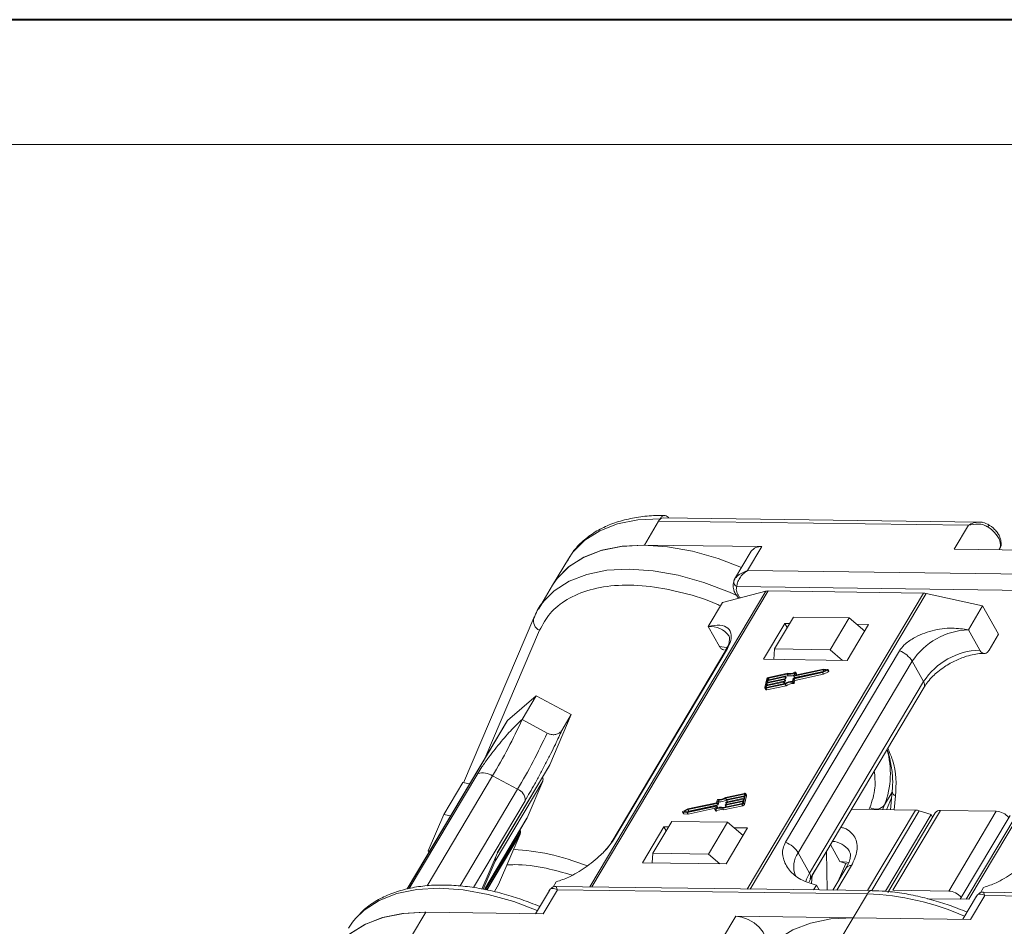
# Model space of a CAD drawing. Header units: millimetres. Extents: x 3199 to 4123, y -210 to 442.
# Tile 26 of 39: x 3558 to 3644, y 362 to 442. Entities that reach past the tile are written whole.
import ezdxf

# ---------------------------------------------------------------- set-up
doc = ezdxf.new("R2010")
doc.units = ezdxf.units.MM

msp = doc.modelspace()

# ---------------------------------------------------------------- linework, layer by layer
at = {"color": 7, "lineweight": 40}
msp.add_line((4121.72, 441.704), (3199.48, 441.704), dxfattribs=at)
at = {"color": 7, "lineweight": 13}
msp.add_line((4110.741, 430.725), (3254.376, 430.725), dxfattribs=at)
at = {"color": 7, "linetype": 'Continuous', "lineweight": 15}
for p, q in [((3612.848, 395.512), (3614.101, 397.617)), ((3614.101, 397.617), (3614.226, 397.827)), ((3614.101, 397.617), (3641.337, 397.257)), ((3642.274, 397.538), (3614.513, 397.904)), ((3641.337, 397.257), (3640.084, 395.153)), ((3623.167, 395.376), (3612.848, 395.512)), ((3622.246, 394.974), (3620.784, 392.517)), ((3621.914, 393.271), (3623.167, 395.376)), ((3640.084, 395.153), (3650.403, 395.017)), ((3644.026, 395.101), (3644.062, 395.16)), ((3606.169, 394.309), (3604.791, 391.994)), ((3649.15, 392.912), (3621.914, 393.271)), ((3604.791, 391.994), (3603.538, 389.889)), ((3620.805, 392.551), (3620.707, 392.303)), ((3623.523, 391.457), (3608.051, 365.462)), ((3608.237, 365.46), (3623.723, 391.479)), ((3619.722, 390.471), (3623.523, 391.457)), ((3649.131, 391.498), (3620.983, 391.869)), ((3637.384, 391.299), (3621.897, 365.28)), ((3622.141, 365.276), (3637.612, 391.271)), ((3623.723, 391.479), (3637.384, 391.299)), ((3637.612, 391.271), (3642.581, 390.17)), ((3618.469, 388.366), (3619.722, 390.471)), ((3642.581, 390.17), (3641.329, 388.065)), ((3642.581, 390.17), (3643.977, 387.676)), ((3603.145, 389.117), (3596.944, 374.621)), ((3603.145, 389.117), (3603.185, 389.196)), ((3625.209, 388.631), (3623.33, 385.474)), ((3625.951, 389.187), (3624.281, 386.381)), ((3625.617, 388.626), (3625.209, 388.631)), ((3625.209, 388.631), (3625.409, 388.275)), ((3630.85, 389.123), (3625.951, 389.187)), ((3629.18, 386.316), (3630.85, 389.123)), ((3630.678, 385.377), (3632.557, 388.534)), ((3630.85, 389.123), (3632.213, 387.957)), ((3632.557, 388.534), (3631.522, 388.548)), ((3603.647, 388.022), (3598.83, 376.763)), ((3618.469, 388.366), (3619.467, 386.585)), ((3642.326, 386.284), (3641.329, 388.065)), ((3643.142, 386.273), (3643.977, 387.676)), ((3620, 386.268), (3609.978, 369.429)), ((3610.13, 369.591), (3620.152, 386.43)), ((3624.281, 386.381), (3624.226, 385.462)), ((3629.18, 386.316), (3624.281, 386.381)), ((3635.274, 386.23), (3625.252, 369.392)), ((3630.272, 385.382), (3629.18, 386.316)), ((3623.33, 385.474), (3630.678, 385.377)), ((3626.37, 368.463), (3636.393, 385.301)), ((3637.39, 383.52), (3636.393, 385.301)), ((3625.446, 384.246), (3623.765, 383.884)), ((3625.947, 383.812), (3628.501, 384.362)), ((3625.975, 384.014), (3626.034, 384.259)), ((3628.547, 384.552), (3625.992, 384.003)), ((3625.995, 383.763), (3628.504, 384.302)), ((3626.072, 383.86), (3628.575, 384.398)), ((3626.13, 384.325), (3626.075, 384.095)), ((3628.58, 384.619), (3626.092, 384.084)), ((3626.208, 384.196), (3626.129, 384.338)), ((3626.13, 384.325), (3626.21, 384.182)), ((3628.501, 384.362), (3628.824, 384.521)), ((3628.504, 384.302), (3628.942, 384.519)), ((3628.583, 384.159), (3628.504, 384.302)), ((3628.824, 384.521), (3628.547, 384.552)), ((3628.621, 384.42), (3628.547, 384.552)), ((3628.956, 384.577), (3628.58, 384.619)), ((3628.583, 384.159), (3629.021, 384.376)), ((3628.942, 384.519), (3629.021, 384.376)), ((3629.053, 384.425), (3628.973, 384.567)), ((3623.615, 383.762), (3623.432, 383.002)), ((3625.085, 383.477), (3623.547, 383.147)), ((3623.552, 382.997), (3625.207, 383.353)), ((3623.563, 383.21), (3625.1, 383.54)), ((3623.601, 383.368), (3623.563, 383.21)), ((3625.138, 383.699), (3623.601, 383.368)), ((3623.676, 383.234), (3623.601, 383.368)), ((3623.616, 383.432), (3625.153, 383.762)), ((3623.654, 383.59), (3623.616, 383.432)), ((3625.191, 383.92), (3623.654, 383.59)), ((3623.729, 383.456), (3623.654, 383.59)), ((3623.669, 383.653), (3625.206, 383.984)), ((3623.699, 383.78), (3623.669, 383.653)), ((3623.76, 383.673), (3623.699, 383.78)), ((3625.405, 384.177), (3623.749, 383.821)), ((3623.749, 383.821), (3623.825, 383.687)), ((3625.16, 383.343), (3625.085, 383.477)), ((3625.117, 383.529), (3625.11, 383.497)), ((3625.189, 383.355), (3625.11, 383.497)), ((3625.196, 383.393), (3625.116, 383.536)), ((3625.117, 383.535), (3625.217, 383.556)), ((3625.197, 383.386), (3625.117, 383.529)), ((3625.217, 383.556), (3625.138, 383.699)), ((3625.17, 383.751), (3625.163, 383.719)), ((3625.242, 383.577), (3625.163, 383.719)), ((3625.17, 383.756), (3625.271, 383.778)), ((3625.249, 383.615), (3625.17, 383.758)), ((3625.25, 383.608), (3625.17, 383.751)), ((3625.189, 383.355), (3625.197, 383.386)), ((3625.271, 383.778), (3625.191, 383.92)), ((3625.223, 383.972), (3625.216, 383.941)), ((3625.296, 383.798), (3625.216, 383.941)), ((3625.303, 383.837), (3625.223, 383.979)), ((3625.303, 383.83), (3625.223, 383.972)), ((3625.224, 383.978), (3625.484, 384.034)), ((3625.242, 383.577), (3625.25, 383.608)), ((3625.296, 383.798), (3625.303, 383.83)), ((3625.484, 384.034), (3625.405, 384.177)), ((3625.863, 383.547), (3625.922, 383.792)), ((3625.869, 383.476), (3625.949, 383.334)), ((3625.936, 383.518), (3625.995, 383.763)), ((3626.016, 383.375), (3625.936, 383.518)), ((3625.976, 384.007), (3626.056, 383.864)), ((3626.072, 383.86), (3625.992, 384.003)), ((3626.075, 383.62), (3625.995, 383.763)), ((3626.016, 383.375), (3626.075, 383.62)), ((3626.075, 383.62), (3628.583, 384.159)), ((3626.081, 384.084), (3626.075, 384.095)), ((3626.191, 384.105), (3626.21, 384.182)), ((3637.39, 383.52), (3627.368, 366.682)), ((3623.437, 382.96), (3623.516, 382.818)), ((3623.547, 383.147), (3623.517, 383.02)), ((3623.517, 383.02), (3623.53, 382.998)), ((3623.537, 382.934), (3625.218, 383.295)), ((3623.616, 382.791), (3623.537, 382.934)), ((3623.623, 383.012), (3623.547, 383.147)), ((3623.616, 382.791), (3625.298, 383.153)), ((3625.298, 383.153), (3625.218, 383.295)), ((3627.411, 366.181), (3637.433, 383.02)), ((3600.835, 380.096), (3603.35, 382.273)), ((3603.35, 382.273), (3602.097, 380.168)), ((3603.35, 382.273), (3606.428, 380.621)), ((3600.764, 380.012), (3592.004, 365.295)), ((3592.028, 365.299), (3600.835, 380.096)), ((3604.296, 378.989), (3602.097, 380.168)), ((3606.428, 380.621), (3604.531, 376.186)), ((3605.593, 379.218), (3606.428, 380.621)), ((3599.928, 368.447), (3604.51, 376.146)), ((3604.531, 376.186), (3599.937, 368.468)), ((3598.208, 375.441), (3592.188, 365.327)), ((3593.76, 365.559), (3599.513, 375.226)), ((3601.712, 374.046), (3599.513, 375.226)), ((3599.74, 367.732), (3603.915, 374.748)), ((3603.915, 374.748), (3602.545, 371.544)), ((3595.215, 371.826), (3596.885, 374.632)), ((3601.712, 374.046), (3596.657, 365.553)), ((3596.885, 374.632), (3597.496, 374.521)), ((3634.639, 373.876), (3634.472, 372.242)), ((3597.821, 365.409), (3602.363, 373.04)), ((3619.249, 373.104), (3619.19, 372.859)), ((3619.322, 373.074), (3619.264, 372.83)), ((3619.402, 372.932), (3619.322, 373.074)), ((3621.649, 373.688), (3619.967, 373.326)), ((3621.634, 373.624), (3619.978, 373.269)), ((3620.058, 373.126), (3619.978, 373.269)), ((3621.516, 372.968), (3619.979, 372.638)), ((3619.995, 372.701), (3621.532, 373.032)), ((3621.57, 373.19), (3620.033, 372.86)), ((3620.048, 372.923), (3621.585, 373.253)), ((3620.058, 373.126), (3620.079, 373.131)), ((3620.068, 373.093), (3620.076, 373.124)), ((3620.069, 373.086), (3620.148, 372.945)), ((3621.623, 373.412), (3620.086, 373.081)), ((3620.161, 372.947), (3620.086, 373.081)), ((3620.101, 373.145), (3621.638, 373.475)), ((3621.486, 372.842), (3621.516, 372.968)), ((3621.532, 373.032), (3621.57, 373.19)), ((3621.571, 372.86), (3621.753, 373.62)), ((3621.585, 373.253), (3621.623, 373.412)), ((3621.662, 373.574), (3621.634, 373.624)), ((3621.638, 373.475), (3621.668, 373.602)), ((3621.651, 372.717), (3621.833, 373.478)), ((3621.829, 373.519), (3621.749, 373.662)), ((3621.753, 373.62), (3621.833, 373.478)), ((3633.966, 372.681), (3634.631, 373.799)), ((3634.579, 373.291), (3634.133, 372.247)), ((3634.928, 373.474), (3634.801, 372.238)), ((3616.682, 372.32), (3616.244, 372.103)), ((3616.684, 372.26), (3616.362, 372.101)), ((3616.362, 372.101), (3616.638, 372.07)), ((3616.606, 372.003), (3619.093, 372.538)), ((3616.638, 372.07), (3619.193, 372.619)), ((3619.19, 372.859), (3616.682, 372.32)), ((3619.239, 372.809), (3616.684, 372.26)), ((3616.764, 372.118), (3616.684, 372.26)), ((3616.686, 371.86), (3619.074, 372.374)), ((3616.69, 372.081), (3616.764, 372.118)), ((3616.764, 372.118), (3619.318, 372.667)), ((3619.055, 372.297), (3619.11, 372.526)), ((3619.057, 372.283), (3619.137, 372.141)), ((3619.107, 372.512), (3619.093, 372.538)), ((3619.189, 372.139), (3619.109, 372.281)), ((3619.21, 372.608), (3619.152, 372.363)), ((3619.289, 372.472), (3619.21, 372.615)), ((3619.29, 372.465), (3619.21, 372.608)), ((3619.318, 372.667), (3619.239, 372.809)), ((3619.343, 372.687), (3619.264, 372.83)), ((3619.278, 372.413), (3619.29, 372.465)), ((3619.343, 372.687), (3619.402, 372.932)), ((3619.739, 372.376), (3621.421, 372.737)), ((3619.819, 372.233), (3619.739, 372.376)), ((3619.781, 372.445), (3621.436, 372.801)), ((3619.819, 372.233), (3621.501, 372.595)), ((3619.962, 372.649), (3619.97, 372.681)), ((3619.963, 372.642), (3620.042, 372.501)), ((3620.054, 372.504), (3619.979, 372.638)), ((3620.015, 372.871), (3620.023, 372.903)), ((3620.016, 372.864), (3620.095, 372.723)), ((3620.108, 372.726), (3620.033, 372.86)), ((3621.421, 372.737), (3621.501, 372.595)), ((3621.651, 372.717), (3621.571, 372.86)), ((3631.045, 372.287), (3636.676, 372.213)), ((3636.676, 372.213), (3632.466, 365.14)), ((3632.59, 372.267), (3632.669, 372.452)), ((3632.827, 365.135), (3637.007, 372.158)), ((3633.782, 372.251), (3633.966, 372.681)), ((3634.698, 365.168), (3638.874, 372.184)), ((3638.053, 371.841), (3637.007, 372.158)), ((3638.874, 372.184), (3643.772, 372.12)), ((3643.772, 372.12), (3639.596, 365.104)), ((3595.215, 371.826), (3593.844, 368.622)), ((3595.825, 371.714), (3595.215, 371.826)), ((3602.545, 371.544), (3598.789, 365.234)), ((3598.792, 365.234), (3602.525, 371.504)), ((3602.525, 371.504), (3602.545, 371.544)), ((3615.261, 371.226), (3613.591, 368.42)), ((3615.261, 371.226), (3620.16, 371.161)), ((3616.212, 372.054), (3616.292, 371.912)), ((3616.23, 372.045), (3616.606, 372.003)), ((3616.31, 371.902), (3616.23, 372.045)), ((3616.31, 371.902), (3616.686, 371.86)), ((3616.686, 371.86), (3616.606, 372.003)), ((3638.053, 371.841), (3634.028, 365.079)), ((3638.414, 371.983), (3634.238, 364.967)), ((3638.187, 371.602), (3638.053, 371.841)), ((3640.608, 364.383), (3644.992, 371.75)), ((3645.696, 372.044), (3641.132, 364.376)), ((3641.377, 364.373), (3645.971, 372.091)), ((3601.952, 370.338), (3601.925, 370.496)), ((3614.561, 370.74), (3612.682, 367.583)), ((3614.969, 370.735), (3614.561, 370.74)), ((3614.561, 370.74), (3614.76, 370.384)), ((3618.489, 368.355), (3620.16, 371.161)), ((3620.029, 367.486), (3621.908, 370.643)), ((3620.16, 371.161), (3621.523, 369.996)), ((3621.908, 370.643), (3620.748, 370.659)), ((3601.952, 370.338), (3598.9, 365.211)), ((3599.004, 365.19), (3601.93, 370.106)), ((3601.93, 370.106), (3600.032, 365.671)), ((3629.203, 369.193), (3630.037, 367.704)), ((3593.844, 368.622), (3593.932, 368.533)), ((3599.937, 368.468), (3598.573, 365.279)), ((3613.54, 367.572), (3613.591, 368.42)), ((3613.591, 368.42), (3618.489, 368.355)), ((3619.497, 367.493), (3618.489, 368.355)), ((3626.37, 368.463), (3627.368, 366.682)), ((3627.602, 366.485), (3628.854, 368.59)), ((3628.847, 368.594), (3628.854, 368.59)), ((3628.854, 368.59), (3628.913, 365.187)), ((3598.681, 365.256), (3599.74, 367.732)), ((3612.682, 367.583), (3620.029, 367.486)), ((3630.592, 367.137), (3629.428, 365.18)), ((3629.766, 365.176), (3631.052, 367.338)), ((3629.893, 365.962), (3630.558, 367.518)), ((3630.037, 367.704), (3630.745, 367.451)), ((3627.549, 365.77), (3627.602, 366.485)), ((3627.602, 366.485), (3627.594, 366.489)), ((3600.032, 365.671), (3599.666, 365.055)), ((3603.958, 363.102), (3605.211, 365.207)), ((3604.826, 365.443), (3605.106, 365.915)), ((3632.858, 365.135), (3605.097, 365.501)), ((3605.211, 365.207), (3632.446, 364.848)), ((3627.721, 365.203), (3627.966, 365.613)), ((3627.966, 365.613), (3628.199, 365.196)), ((3642.38, 364.948), (3642.661, 365.42)), ((3604.499, 365.157), (3603.281, 363.111)), ((3632.446, 364.848), (3631.194, 362.743)), ((3639.596, 365.104), (3634.698, 365.168)), ((3637.736, 364.421), (3641.377, 364.373)), ((3642.054, 364.662), (3640.836, 362.616)), ((3641.512, 362.607), (3642.765, 364.712)), ((3670.413, 364.64), (3642.652, 365.006)), ((3642.765, 364.712), (3670.001, 364.352)), ((3592.386, 361.133), (3593.639, 363.238)), ((3593.639, 363.238), (3603.958, 363.102)), ((3620.875, 362.879), (3619.622, 360.774)), ((3631.194, 362.743), (3620.875, 362.879)), ((3629.941, 360.638), (3631.194, 362.743)), ((3631.194, 362.743), (3641.512, 362.607))]:
    msp.add_line(p, q, dxfattribs=at)
at = {"color": 7, "linetype": 'Continuous', "lineweight": 15, "flags": 128}
for points in [[(3614.226, 397.827), (3612.264, 397.727), (3610.484, 397.375), (3608.922, 396.779), (3607.61, 395.95), (3606.575, 394.905), (3606.169, 394.309)], [(3643.124, 397.305), (3643.126, 397.305), (3643.127, 397.303)], [(3644.062, 395.16), (3644.113, 395.265), (3644.16, 395.503), (3644.133, 395.768), (3644.034, 396.05), (3643.865, 396.338), (3643.635, 396.619), (3643.352, 396.882), (3643.029, 397.117)], [(3621.4, 393.552), (3619.328, 394.336), (3617.072, 394.973), (3614.871, 395.368), (3612.771, 395.513), (3610.815, 395.403), (3609.043, 395.042), (3607.49, 394.436), (3606.188, 393.599), (3605.164, 392.546), (3604.791, 391.994)], [(3612.848, 395.512), (3610.886, 395.412), (3609.106, 395.06), (3607.544, 394.463), (3606.232, 393.634), (3605.197, 392.59), (3604.791, 391.994)], [(3621.025, 391.057), (3620.343, 391.363), (3618.076, 392.231), (3615.819, 392.869), (3613.618, 393.264), (3611.518, 393.408), (3609.562, 393.298), (3607.79, 392.937), (3606.237, 392.331), (3604.935, 391.494), (3604.042, 390.607)], [(3604.042, 390.607), (3603.911, 390.442), (3603.538, 389.889)], [(3620.135, 386.509), (3620.072, 386.523), (3619.467, 386.585)], [(3620.152, 386.43), (3620.064, 386.353), (3620, 386.268)], [(3626.076, 384.34), (3626.087, 384.345), (3626.098, 384.348), (3626.108, 384.348), (3626.117, 384.347), (3626.124, 384.344), (3626.128, 384.339), (3626.131, 384.332), (3626.13, 384.325)], [(3628.956, 384.577), (3628.965, 384.574), (3628.972, 384.569), (3628.975, 384.562), (3628.974, 384.553), (3628.97, 384.544), (3628.963, 384.534), (3628.953, 384.526), (3628.942, 384.519)], [(3629.021, 384.376), (3629.033, 384.383), (3629.043, 384.392), (3629.05, 384.401), (3629.054, 384.411), (3629.055, 384.42), (3629.053, 384.425)], [(3625.1, 383.54), (3625.104, 383.541), (3625.108, 383.541), (3625.111, 383.54), (3625.114, 383.539), (3625.116, 383.537), (3625.117, 383.535), (3625.117, 383.532), (3625.117, 383.529)], [(3625.153, 383.762), (3625.157, 383.763), (3625.161, 383.763), (3625.164, 383.762), (3625.167, 383.761), (3625.169, 383.759), (3625.17, 383.756), (3625.171, 383.754), (3625.17, 383.751)], [(3625.186, 383.349), (3625.188, 383.352), (3625.189, 383.355)], [(3625.206, 383.984), (3625.21, 383.984), (3625.214, 383.984), (3625.217, 383.984), (3625.22, 383.982), (3625.222, 383.98), (3625.223, 383.978), (3625.224, 383.975), (3625.223, 383.972)], [(3625.992, 384.003), (3625.988, 384.002), (3625.985, 384.002), (3625.981, 384.003), (3625.979, 384.004), (3625.977, 384.006), (3625.975, 384.008), (3625.975, 384.011), (3625.975, 384.014)], [(3626.075, 384.095), (3626.075, 384.092), (3626.075, 384.09), (3626.077, 384.087), (3626.079, 384.086), (3626.081, 384.084), (3626.085, 384.084), (3626.088, 384.084), (3626.092, 384.084)], [(3626.21, 384.182), (3626.21, 384.19), (3626.208, 384.196)], [(3623.537, 382.934), (3623.512, 382.93), (3623.49, 382.931), (3623.47, 382.935), (3623.453, 382.942), (3623.441, 382.953), (3623.433, 382.967), (3623.43, 382.984), (3623.432, 383.002)], [(3623.517, 383.02), (3623.516, 383.014), (3623.517, 383.008), (3623.52, 383.004), (3623.524, 383), (3623.53, 382.998), (3623.536, 382.996), (3623.544, 382.996), (3623.552, 382.997)], [(3604.51, 376.146), (3604.519, 376.161), (3604.531, 376.186)], [(3620.086, 373.081), (3620.082, 373.081), (3620.078, 373.081), (3620.075, 373.082), (3620.072, 373.083), (3620.07, 373.085), (3620.068, 373.087), (3620.068, 373.09), (3620.068, 373.093)], [(3621.668, 373.602), (3621.669, 373.608), (3621.668, 373.613), (3621.665, 373.618), (3621.661, 373.622), (3621.656, 373.624), (3621.649, 373.626), (3621.642, 373.626), (3621.634, 373.624)], [(3621.649, 373.688), (3621.673, 373.691), (3621.696, 373.691), (3621.716, 373.687), (3621.732, 373.679), (3621.744, 373.668), (3621.752, 373.654), (3621.755, 373.638), (3621.753, 373.62)], [(3616.23, 372.045), (3616.22, 372.047), (3616.214, 372.052), (3616.211, 372.06), (3616.211, 372.068), (3616.215, 372.078), (3616.222, 372.087), (3616.232, 372.096), (3616.244, 372.103)], [(3619.109, 372.281), (3619.098, 372.277), (3619.088, 372.274), (3619.078, 372.273), (3619.069, 372.274), (3619.062, 372.278), (3619.057, 372.283), (3619.055, 372.289), (3619.055, 372.297)], [(3619.11, 372.526), (3619.111, 372.529), (3619.11, 372.532), (3619.109, 372.534), (3619.107, 372.536), (3619.104, 372.537), (3619.101, 372.538), (3619.097, 372.538), (3619.093, 372.538)], [(3619.137, 372.141), (3619.137, 372.14), (3619.142, 372.135), (3619.149, 372.132), (3619.157, 372.131), (3619.168, 372.131), (3619.178, 372.134), (3619.189, 372.139)], [(3619.193, 372.619), (3619.197, 372.62), (3619.201, 372.62), (3619.204, 372.619), (3619.207, 372.618), (3619.209, 372.616), (3619.21, 372.614), (3619.211, 372.611), (3619.21, 372.608)], [(3619.979, 372.638), (3619.975, 372.637), (3619.972, 372.637), (3619.968, 372.638), (3619.965, 372.639), (3619.963, 372.641), (3619.962, 372.643), (3619.962, 372.646), (3619.962, 372.649)], [(3620.033, 372.86), (3620.028, 372.859), (3620.025, 372.859), (3620.021, 372.86), (3620.019, 372.861), (3620.017, 372.863), (3620.015, 372.865), (3620.015, 372.868), (3620.015, 372.871)], [(3630.824, 367.598), (3630.642, 367.642), (3630.037, 367.704)], [(3627.368, 366.682), (3627.105, 366.133), (3627.039, 365.927)], [(3627.602, 366.485), (3627.391, 366.014), (3627.339, 365.903)], [(3587.454, 362.68), (3588.231, 363.43), (3589.533, 364.267), (3591.086, 364.873), (3592.859, 365.234), (3594.815, 365.344), (3596.915, 365.2), (3599.115, 364.804), (3601.372, 364.167), (3603.443, 363.383)], [(3585.581, 359.72), (3585.955, 360.273), (3586.979, 361.325), (3588.28, 362.162), (3589.833, 362.768), (3591.606, 363.129), (3593.562, 363.239), (3593.639, 363.238)], [(3585.581, 359.72), (3585.988, 360.316), (3587.023, 361.361), (3588.335, 362.19), (3589.897, 362.786), (3591.677, 363.138), (3593.639, 363.238)], [(3586.834, 361.825), (3587.207, 362.377), (3587.454, 362.68)], [(3620.875, 362.879), (3621.406, 362.806), (3621.962, 362.606), (3622.491, 362.298), (3622.943, 361.912), (3623.277, 361.482), (3623.46, 361.05), (3623.476, 360.656), (3623.391, 360.431)], [(3623.136, 359.225), (3623.543, 359.821), (3624.578, 360.865), (3625.889, 361.694), (3627.451, 362.291), (3629.231, 362.643), (3631.194, 362.743)]]:
    msp.add_lwpolyline(points, dxfattribs=at)
at = {"color": 7, "linetype": 'Continuous', "lineweight": 15}
for centre, radius, start, end in [((3614.556, 397.403), 0.503, 94.93467, 154.85936), ((3642.137, 397.711), 1.071, 326.35871, 337.63089), ((3623.041, 394.408), 0.975, 82.58695, 144.58616), ((3621.158, 392.277), 0.444, 155.44234, 246.7351), ((3623.706, 390.717), 0.762, 88.71486, 103.94659), ((3637.362, 390.168), 1.132, 77.19266, 88.88778), ((3603.993, 388.843), 0.891, 162.1026, 247.14097), ((3618.64, 386.361), 2.012, 34.97651, 94.86365), ((3641.527, 381.92), 6.148, 91.85146, 146.63211), ((3634.44, 384.088), 2.299, 31.86296, 68.72336), ((3642.524, 380.139), 6.148, 91.85146, 146.63211), ((3625.608, 385.072), 0.918, 257.21693, 297.64361), ((3625.648, 385.045), 0.825, 255.81963, 301.24295), ((3623.8, 383.688), 0.199, 100.13345, 158.28269), ((3623.761, 383.756), 0.0664, 100.13345, 158.28269), ((3625.079, 383.51), 0.0332, 280.13345, 338.28269), ((3625.132, 383.731), 0.0332, 280.13345, 338.28269), ((3625.185, 383.953), 0.0332, 280.13345, 338.28269), ((3625.188, 383.389), 0.00928, 343.83362, 27.82236), ((3625.845, 382.402), 1.145, 89.11156, 123.86502), ((3625.212, 383.589), 0.0332, 280.13345, 338.28269), ((3625.789, 382.502), 0.978, 85.32254, 125.72777), ((3625.241, 383.611), 0.00928, 343.83362, 27.82236), ((3625.265, 383.811), 0.0332, 280.13345, 338.28269), ((3625.294, 383.833), 0.00928, 343.83362, 27.82236), ((3625.684, 384.875), 0.864, 256.65483, 290.57082), ((3625.875, 383.542), 0.0666, 265.08198, 338.22439), ((3625.953, 383.78), 0.0332, 100.13345, 158.28269), ((3625.954, 383.4), 0.0666, 265.08198, 338.22439), ((3626.067, 383.874), 0.0147, 219.38216, 291.31431), ((3637.004, 383.235), 0.48, 333.29813, 36.49761), ((3623.584, 382.874), 0.0882, 219.38216, 291.31431), ((3625.869, 382.359), 0.978, 85.32254, 125.72777), ((3556.157, 401.042), 50.46, 329.22879, 335.56462), ((3601.059, 379.835), 0.344, 130.6838, 149.11278), ((3558.356, 399.862), 50.46, 329.22879, 335.56462), ((3626.693, 375.436), 7.777, 339.2571, 15.77474), ((3598.598, 373.74), 1.745, 58.35179, 102.90151), ((3603.466, 374.91), 0.478, 340.11005, 25.49014), ((3601.397, 373.129), 0.97, 354.76963, 71.05666), ((3635.039, 373.858), 0.4, 177.51122, 253.85873), ((3619.311, 373.079), 0.0666, 85.08198, 158.22439), ((3619.396, 374.12), 0.978, 265.32254, 305.72777), ((3619.34, 374.22), 1.145, 269.11156, 303.86502), ((3619.42, 374.077), 1.145, 269.11156, 303.86502), ((3620.107, 373.112), 0.0332, 100.13345, 158.28269), ((3621.779, 373.493), 0.0557, 343.83362, 27.82236), ((3619.537, 371.576), 0.825, 75.81963, 121.24295), ((3619.578, 371.55), 0.918, 77.21693, 117.64361), ((3619.617, 371.434), 0.825, 75.81963, 121.24295), ((3619.233, 372.842), 0.0332, 280.13345, 338.28269), ((3619.281, 372.468), 0.00928, 343.83362, 27.82236), ((3619.313, 372.699), 0.0332, 280.13345, 338.28269), ((3620, 372.669), 0.0332, 100.13345, 158.28269), ((3620.054, 372.89), 0.0332, 100.13345, 158.28269), ((3621.386, 372.934), 0.199, 280.13345, 338.28269), ((3621.424, 372.866), 0.0664, 280.13345, 338.28269), ((3621.466, 372.791), 0.199, 280.13345, 338.28269), ((3633.193, 373.267), 0.97, 237.27277, 322.81793), ((3636.646, 371.004), 1.21, 72.60466, 88.58202), ((3638.818, 371.684), 0.503, 83.62421, 143.5489), ((3643.68, 370.574), 1.549, 39.39998, 86.5962), ((3616.31, 371.923), 0.0209, 212.10887, 269.29606), ((3601.549, 370.259), 0.41, 338.10114, 11.09746), ((3610.425, 369.162), 0.521, 124.53354, 150.01461), ((3624.418, 367.249), 2.299, 31.86296, 68.72336), ((3629.285, 367.564), 1.903, 34.29758, 87.55752), ((3599.317, 367.89), 0.451, 339.44996, 17.41581), ((3627.943, 367.275), 1.971, 142.93475, 204.26513), ((3630.997, 366.838), 0.503, 83.62421, 143.5489), ((3626.952, 366.393), 0.506, 336.16518, 34.75455), ((3632.893, 364.646), 0.49, 92.98828, 155.65188), ((3631.641, 341.701), 23.161, 66.17146, 88.00664), ((3639.494, 363.537), 1.569, 39.72824, 86.26793)]:
    msp.add_arc(centre, radius, start, end, dxfattribs=at)
for points, knots in [([(3614.645, 398.1), (3614.511, 398.106), (3613.839, 398.136), (3612.698, 398.038), (3611.241, 397.794), (3609.889, 397.372), (3608.652, 396.781), (3607.557, 396.005), (3606.64, 395.088), (3606.219, 394.356), (3606.018, 394.007)], [0, 0, 0, 0, 0.033545, 0.168102, 0.30407, 0.441432, 0.580484, 0.721952, 0.867301, 1, 1, 1, 1]), ([(3614.226, 397.827), (3614.278, 397.898), (3614.38, 398.04), (3614.574, 398.128), (3614.769, 398.104), (3614.91, 398.01), (3614.972, 397.918), (3614.985, 397.898)], [0, 0, 0, 0, 0.2340577, 0.4681155, 0.7021732, 0.936231, 1, 1, 1, 1]), ([(3641.337, 397.257), (3641.48, 397.335), (3641.765, 397.49), (3642.077, 397.522), (3642.232, 397.538)], [0, 0, 0, 0, 0.501249, 1, 1, 1, 1]), ([(3643.029, 397.117), (3642.91, 397.178), (3642.647, 397.313), (3642.054, 397.402), (3641.618, 397.314), (3641.337, 397.257)], [0, 0, 0, 0, 0.227063, 0.501587, 1, 1, 1, 1]), ([(3643.127, 397.303), (3642.958, 397.385), (3642.685, 397.516), (3642.388, 397.532), (3642.276, 397.538)], [0, 0, 0, 0, 0.623427, 1, 1, 1, 1]), ([(3643.927, 396.531), (3643.918, 396.546), (3643.847, 396.677), (3643.576, 396.98), (3643.248, 397.212), (3643.042, 397.357)], [0, 0, 0, 0, 0.046727, 0.402061, 1, 1, 1, 1]), ([(3644.101, 396.187), (3644.098, 396.204), (3644.073, 396.324), (3643.994, 396.435), (3643.927, 396.531)], [0, 0, 0, 0, 0.1406647, 1, 1, 1, 1]), ([(3644.038, 395.154), (3644.061, 395.181), (3644.191, 395.334), (3644.243, 395.718), (3644.147, 396.034), (3644.101, 396.187)], [0, 0, 0, 0, 0.09791, 0.565135, 1, 1, 1, 1]), ([(3620.754, 392.461), (3620.798, 392.534), (3620.896, 392.694), (3621.26, 393.014), (3621.658, 393.17), (3621.914, 393.271)], [0, 0, 0, 0, 0.227063, 0.501587, 1, 1, 1, 1]), ([(3621.914, 393.271), (3621.781, 393.177), (3621.517, 392.989), (3621.211, 392.61), (3621.009, 392.205), (3620.991, 391.976), (3620.983, 391.869)], [0, 0, 0, 0, 0.251519, 0.501784, 0.765632, 1, 1, 1, 1]), ([(3619.542, 390.168), (3619.436, 390.218), (3618.376, 390.722), (3616.265, 391.355), (3613.32, 391.961), (3610.509, 392.054), (3608.019, 391.659), (3606.005, 390.798), (3604.495, 389.589), (3603.924, 388.534), (3603.647, 388.022)], [0, 0, 0, 0, 0.015254, 0.152904, 0.296277, 0.442692, 0.589107, 0.732479, 0.870129, 1, 1, 1, 1]), ([(3620.742, 392.431), (3620.693, 392.274), (3620.592, 391.951), (3620.718, 391.488), (3620.917, 391.117), (3621.085, 390.929), (3621.161, 390.844)], [0, 0, 0, 0, 0.294797, 0.60634, 0.822695, 1, 1, 1, 1]), ([(3620.983, 391.869), (3620.963, 391.813), (3620.923, 391.702), (3620.934, 391.504), (3620.996, 391.293), (3621.109, 391.079), (3621.221, 390.941), (3621.275, 390.874)], [0, 0, 0, 0, 0.201815, 0.403809, 0.605541, 0.807623, 1, 1, 1, 1]), ([(3604.107, 390.683), (3604.082, 390.658), (3603.731, 390.3), (3603.401, 389.768), (3603.211, 389.217), (3603.173, 389.104)], [0, 0, 0, 0, 0.057329, 0.80754, 1, 1, 1, 1]), ([(3620.152, 386.43), (3620.241, 386.603), (3620.472, 387.053), (3620.521, 387.707), (3620.242, 388.267), (3619.549, 388.555), (3618.833, 388.43), (3618.469, 388.366)], [0, 0, 0, 0, 0.109672, 0.284648, 0.519248, 0.75632, 1, 1, 1, 1]), ([(3641.329, 388.065), (3640.859, 388.135), (3639.832, 388.29), (3638.114, 388.046), (3636.668, 387.474), (3635.709, 386.819), (3635.401, 386.402), (3635.274, 386.23)], [0, 0, 0, 0, 0.219162, 0.4791659, 0.7354888, 0.890617, 1, 1, 1, 1]), ([(3620.283, 387.514), (3620.29, 387.505), (3620.325, 387.46), (3620.348, 387.354), (3620.334, 387.052), (3620.227, 386.674), (3620.057, 386.383), (3619.988, 386.264)], [0, 0, 0, 0, 0.0678944, 0.3455311, 0.5918392, 0.8324409, 1, 1, 1, 1]), ([(3619.467, 386.585), (3619.516, 386.514), (3619.615, 386.373), (3619.761, 386.284), (3619.843, 386.296), (3619.861, 386.298)], [0, 0, 0, 0, 0.4389656, 0.8779311, 1, 1, 1, 1]), ([(3639.734, 385.123), (3640.072, 385.295), (3640.547, 385.535), (3641.254, 385.773), (3641.827, 385.913), (3642.357, 385.988), (3642.628, 385.978), (3642.721, 385.975)], [0, 0, 0, 0, 0.329174, 0.461516, 0.675703, 0.889596, 1, 1, 1, 1]), ([(3643.142, 386.273), (3643.091, 386.202), (3642.988, 386.06), (3642.794, 385.972), (3642.599, 385.994), (3642.436, 386.111), (3642.357, 386.234), (3642.326, 386.284)], [0, 0, 0, 0, 0.214694, 0.429388, 0.644082, 0.858775, 1, 1, 1, 1]), ([(3637.448, 383.022), (3637.546, 383.18), (3637.742, 383.5), (3638.17, 383.965), (3638.66, 384.407), (3639.177, 384.794), (3639.561, 385.021), (3639.734, 385.123)], [0, 0, 0, 0, 0.214222, 0.430158, 0.6113, 0.825285, 1, 1, 1, 1]), ([(3602.097, 380.168), (3601.851, 379.941), (3601.312, 379.443), (3600.28, 378.282), (3599.316, 377.066), (3598.606, 376.079), (3598.325, 375.628), (3598.208, 375.441)], [0, 0, 0, 0, 0.219162, 0.479166, 0.735489, 0.890617, 1, 1, 1, 1]), ([(3602.363, 373.04), (3602.641, 373.517), (3603.068, 374.251), (3603.697, 375.401), (3604.179, 376.307), (3604.631, 377.188), (3605.158, 378.247), (3605.422, 378.836), (3605.593, 379.218)], [0, 0, 0, 0, 0.239457, 0.368361, 0.5, 0.631639, 0.760543, 1, 1, 1, 1]), ([(3605.593, 379.218), (3605.536, 379.145), (3605.423, 378.997), (3605.146, 378.868), (3604.829, 378.829), (3604.531, 378.878), (3604.363, 378.957), (3604.296, 378.989)], [0, 0, 0, 0, 0.214694, 0.429388, 0.644082, 0.858775, 1, 1, 1, 1]), ([(3634.181, 377.555), (3634.181, 377.555), (3634.355, 377.104), (3634.534, 376.23), (3634.711, 374.989), (3634.656, 374.238), (3634.629, 373.88)], [0, 0, 0, 0, 0.0004402, 0.3404304, 0.6854997, 1, 1, 1, 1]), ([(3634.239, 377.653), (3634.391, 377.31), (3635.052, 375.823), (3634.982, 374.495), (3634.928, 373.474)], [0, 0, 0, 0, 0.230572, 1, 1, 1, 1]), ([(3632.669, 372.452), (3632.866, 373.01), (3633.212, 373.995), (3633.105, 375.164), (3633.059, 375.67)], [0, 0, 0, 0, 0.56635, 1, 1, 1, 1]), ([(3631.052, 367.338), (3631.261, 367.78), (3631.581, 368.46), (3631.557, 369.282), (3631.368, 369.854), (3630.972, 370.304), (3630.569, 370.624), (3630.207, 370.679), (3630.098, 370.695)], [0, 0, 0, 0, 0.293282, 0.451161, 0.61239, 0.773619, 0.931498, 1, 1, 1, 1]), ([(3605.106, 365.915), (3605.47, 366.034), (3606.264, 366.295), (3607.656, 367.122), (3608.872, 368.105), (3609.713, 368.971), (3610.008, 369.41), (3610.13, 369.591)], [0, 0, 0, 0, 0.219162, 0.4791659, 0.7354888, 0.890617, 1, 1, 1, 1]), ([(3601.359, 368.772), (3602.391, 368.675), (3604.484, 368.476), (3606.717, 367.716), (3607.849, 367.331)], [0, 0, 0, 0, 0.492906, 1, 1, 1, 1]), ([(3609.965, 369.425), (3609.942, 369.381), (3609.824, 369.16), (3609.573, 368.835), (3609.309, 368.575), (3609.239, 368.506)], [0, 0, 0, 0, 0.156523, 0.775539, 1, 1, 1, 1]), ([(3625.252, 369.392), (3625.168, 369.209), (3624.951, 368.735), (3625.025, 367.86), (3625.528, 366.903), (3626.534, 366.053), (3627.484, 365.761), (3627.966, 365.613)], [0, 0, 0, 0, 0.109672, 0.284648, 0.519248, 0.75632, 1, 1, 1, 1]), ([(3642.661, 365.42), (3643.024, 365.539), (3643.819, 365.8), (3645.21, 366.627), (3646.427, 367.61), (3647.267, 368.476), (3647.562, 368.914), (3647.684, 369.096)], [0, 0, 0, 0, 0.219162, 0.4791659, 0.7354888, 0.890617, 1, 1, 1, 1]), ([(3630.844, 368.626), (3630.872, 368.583), (3630.946, 368.47), (3630.972, 368.199), (3630.892, 367.774), (3630.763, 367.406), (3630.609, 367.181), (3630.577, 367.135)], [0, 0, 0, 0, 0.169767, 0.442992, 0.691877, 0.935537, 1, 1, 1, 1]), ([(3606.503, 366.497), (3605.738, 366.715), (3604.01, 367.209), (3602.064, 367.465), (3600.999, 367.404), (3600.768, 367.391)], [0, 0, 0, 0, 0.383478, 0.866267, 1, 1, 1, 1]), ([(3603.65, 363.73), (3603.378, 363.846), (3602.609, 364.174), (3601.299, 364.62), (3599.72, 365.065), (3598.099, 365.396), (3596.48, 365.598), (3594.891, 365.656), (3593.36, 365.562), (3591.908, 365.307), (3590.553, 364.889), (3589.322, 364.293), (3588.291, 363.593), (3587.772, 363.017), (3587.542, 362.762)], [0, 0, 0, 0, 0.04253, 0.120186, 0.202809, 0.288259, 0.375726, 0.464621, 0.554614, 0.645552, 0.737421, 0.830421, 0.925037, 1, 1, 1, 1]), ([(3604.468, 365.099), (3604.504, 365.157), (3604.583, 365.287), (3604.804, 365.366), (3605.051, 365.269), (3605.211, 365.207)], [0, 0, 0, 0, 0.227072, 0.501587, 1, 1, 1, 1]), ([(3605.095, 365.501), (3605.022, 365.496), (3604.898, 365.487), (3604.69, 365.389), (3604.595, 365.278), (3604.544, 365.218)], [0, 0, 0, 0, 0.389383, 0.666862, 1, 1, 1, 1]), ([(3605.096, 365.494), (3605.096, 365.496), (3605.095, 365.523), (3605.122, 365.43), (3605.181, 365.281), (3605.211, 365.207)], [0, 0, 0, 0, 0.044603, 0.521109, 1, 1, 1, 1]), ([(3641.205, 363.235), (3640.933, 363.351), (3640.163, 363.679), (3638.853, 364.125), (3637.274, 364.571), (3635.655, 364.898), (3634.168, 365.096), (3633.258, 365.113), (3632.866, 365.121)], [0, 0, 0, 0, 0.09618, 0.271797, 0.458648, 0.651891, 0.849695, 1, 1, 1, 1]), ([(3642.023, 364.603), (3642.059, 364.662), (3642.138, 364.792), (3642.359, 364.871), (3642.606, 364.774), (3642.765, 364.712)], [0, 0, 0, 0, 0.227072, 0.501587, 1, 1, 1, 1]), ([(3642.649, 365.006), (3642.577, 365.001), (3642.452, 364.992), (3642.244, 364.893), (3642.15, 364.783), (3642.098, 364.723)], [0, 0, 0, 0, 0.389383, 0.666862, 1, 1, 1, 1]), ([(3642.651, 364.999), (3642.651, 365.001), (3642.649, 365.028), (3642.676, 364.935), (3642.735, 364.786), (3642.765, 364.712)], [0, 0, 0, 0, 0.044603, 0.521109, 1, 1, 1, 1])]:
    msp.add_open_spline(points, degree=3, knots=knots, dxfattribs=at)

doc.saveas('drawing.dxf')
